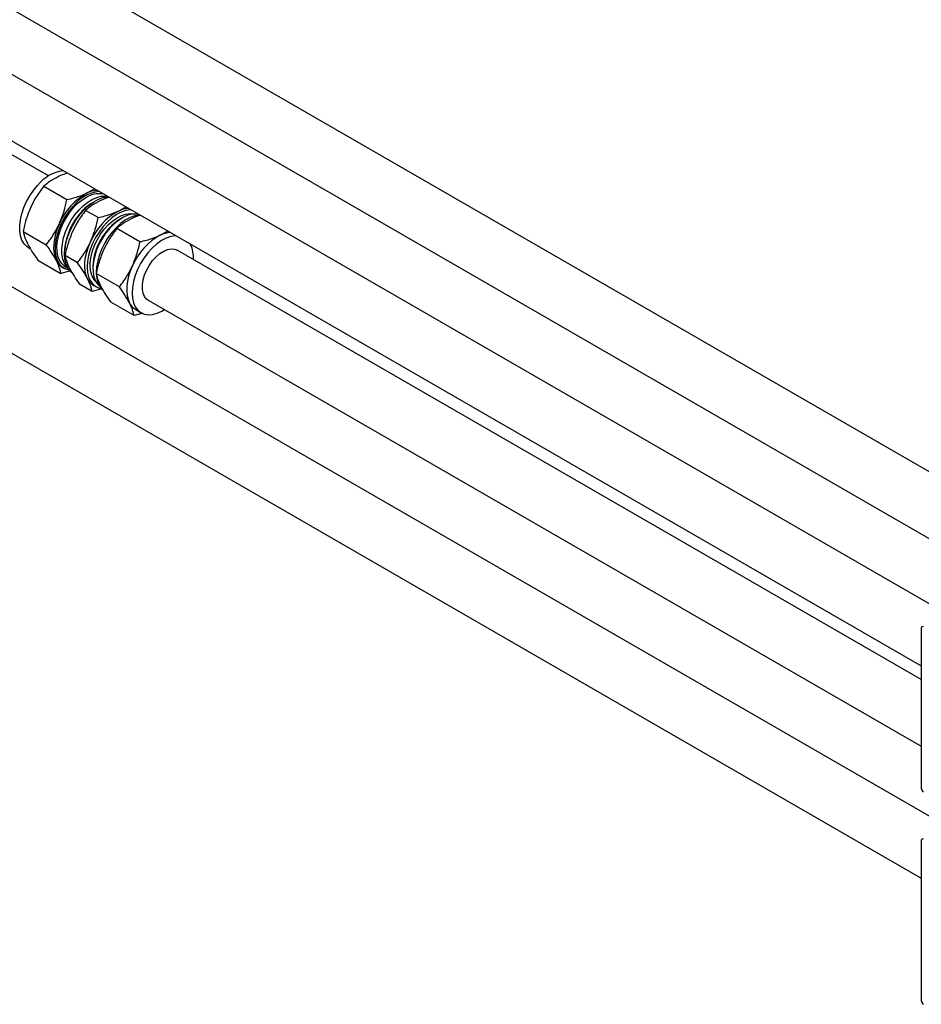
# Paper-space layout 'Sheet1' of a CAD drawing. Header units: millimetres. Extents: x 0 to 23548, y 0 to 16632.
# Tile 25 of 143: x 3810 to 4083, y 4901 to 5199. Entities that reach past the tile are written whole.
import ezdxf

# ---------------------------------------------------------------- set-up
doc = ezdxf.new("R2010")
doc.units = ezdxf.units.MM
doc.linetypes.add('SLD-Sólida', pattern=[0])

psp = doc.layouts.new('Sheet1')

# ---------------------------------------------------------------- linework, layer by layer
at = {"color": 7, "linetype": 'SLD-Sólida', "lineweight": 25, "ltscale": 28}
for p, q in [((4127.289, 5037.921), (3204.313, 5570.743)), ((3195.564, 5555.587), (4109.787, 5027.817)), ((4092.64, 5017.919), (3169.665, 5550.741)), ((3160.915, 5535.585), (4083.004, 5003.275)), ((3818.851, 5151.675), (3204.313, 5506.441)), ((4092.64, 4953.616), (3169.665, 5486.439)), ((3160.915, 5471.283), (4083.004, 4938.972)), ((3817.389, 5148.565), (3824.393, 5144.522)), ((3830.555, 5146.522), (3832.732, 5147.754)), ((3833.844, 5139.066), (3830.057, 5141.252)), ((3840.006, 5141.066), (3842.183, 5142.298)), ((3841.087, 5138.942), (3840.62, 5138.672)), ((3811.155, 5134.9), (3818.16, 5130.857)), ((3846.512, 5131.752), (3839.508, 5135.796)), ((3852.674, 5133.752), (3854.851, 5134.985)), ((3812.806, 5129.907), (3813.388, 5129.571)), ((4083.004, 4999.183), (3857.772, 5129.207)), ((3815.588, 5126.193), (3822.592, 5122.149)), ((3827.61, 5125.401), (3823.824, 5127.587)), ((3825.532, 5122.934), (3822.592, 5122.149)), ((3823.092, 5123.968), (3823.634, 5123.656)), ((3823.946, 5124.196), (3824.731, 5123.742)), ((3832.249, 5124.171), (3832.249, 5123.631)), ((3840.279, 5118.088), (3833.275, 5122.131)), ((3832.043, 5116.693), (3828.256, 5118.879)), ((3834.897, 5117.455), (3832.043, 5116.693)), ((3832.543, 5118.513), (3833.224, 5118.12)), ((3849.023, 5114.051), (4083.004, 4978.976)), ((3844.712, 5109.38), (3837.707, 5113.423)), ((3845.212, 5111.199), (3846.836, 5110.262)), ((3847.378, 5110.092), (3844.712, 5109.38)), ((4083.004, 5014.739), (4083.004, 4966.298)), ((4083.004, 4950.437), (4083.004, 4901.996))]:
    psp.add_line(p, q, dxfattribs=at)
at = {"color": 7, "linetype": 'SLD-Sólida', "lineweight": 25, "ltscale": 28, "flags": 128}
for points in [[(3812.806, 5129.907), (3812.238, 5130.297), (3811.415, 5131.159), (3810.778, 5132.258), (3810.342, 5133.569), (3810.118, 5135.06), (3810.111, 5136.696), (3810.321, 5138.44), (3810.743, 5140.251), (3811.367, 5142.085), (3812.179, 5143.9), (3813.159, 5145.654), (3814.285, 5147.305), (3815.529, 5148.815)], [(3825.79, 5122.488), (3825.416, 5122.839), (3824.684, 5123.823), (3824.146, 5125.031), (3823.815, 5126.436), (3823.699, 5128.004), (3823.801, 5129.699), (3824.118, 5131.482), (3824.642, 5133.309), (3825.362, 5135.14), (3826.261, 5136.929), (3827.317, 5138.637), (3828.506, 5140.222), (3829.799, 5141.647), (3831.167, 5142.88), (3832.578, 5143.89), (3833.998, 5144.656), (3835.394, 5145.157), (3836.734, 5145.384), (3836.828, 5145.389)], [(3826.539, 5142.206), (3827.843, 5143.505), (3829.205, 5144.595), (3830.592, 5145.449), (3831.968, 5146.047), (3833.301, 5146.373), (3834.558, 5146.42), (3835.207, 5146.325)], [(3828.021, 5141.351), (3829.325, 5142.649), (3830.687, 5143.74), (3832.073, 5144.594), (3833.45, 5145.192), (3834.783, 5145.518), (3836.039, 5145.564), (3836.689, 5145.47)], [(3825.175, 5123.111), (3824.056, 5123.442), (3823.066, 5124.047), (3822.242, 5124.909), (3821.605, 5126.008), (3821.17, 5127.318), (3820.946, 5128.809), (3820.939, 5130.446), (3821.149, 5132.19), (3821.571, 5134), (3822.195, 5135.834), (3823.006, 5137.649), (3823.986, 5139.403), (3825.112, 5141.054), (3826.357, 5142.564)], [(3823.946, 5124.196), (3823.671, 5124.369), (3822.819, 5125.14), (3822.148, 5126.154), (3821.675, 5127.387), (3821.412, 5128.808), (3821.365, 5130.382), (3821.535, 5132.07), (3821.919, 5133.831), (3822.507, 5135.621), (3823.284, 5137.397), (3824.231, 5139.114), (3825.325, 5140.73), (3826.539, 5142.206)], [(3824.608, 5123.958), (3824.3, 5124.285), (3823.629, 5125.299), (3823.156, 5126.532), (3822.893, 5127.953), (3822.846, 5129.527), (3823.017, 5131.215), (3823.401, 5132.976), (3823.988, 5134.766), (3824.765, 5136.541), (3825.713, 5138.258), (3826.807, 5139.875), (3828.021, 5141.351)], [(3843.634, 5141.46), (3843.54, 5141.455), (3842.2, 5141.228), (3840.804, 5140.727), (3839.384, 5139.962), (3837.973, 5138.951), (3836.605, 5137.718), (3835.312, 5136.293), (3834.123, 5134.708), (3833.067, 5133), (3832.168, 5131.211), (3831.448, 5129.38), (3830.924, 5127.553), (3830.607, 5125.77), (3830.505, 5124.075), (3830.621, 5122.507), (3830.952, 5121.102), (3831.49, 5119.894), (3832.222, 5118.91), (3833.131, 5118.175), (3834.197, 5117.704), (3834.765, 5117.575)], [(3833.041, 5119.865), (3832.636, 5120.328), (3832.03, 5121.368), (3831.625, 5122.618), (3831.431, 5124.045), (3831.453, 5125.614), (3831.691, 5127.283), (3832.139, 5129.009), (3832.785, 5130.747), (3833.612, 5132.453), (3834.599, 5134.082), (3835.721, 5135.592), (3836.947, 5136.943), (3838.248, 5138.102), (3839.588, 5139.038), (3840.933, 5139.726), (3842.248, 5140.149), (3843.5, 5140.295), (3844.656, 5140.162), (3844.745, 5140.139)], [(3846.1, 5140.037), (3845.451, 5140.131), (3844.194, 5140.085), (3842.861, 5139.758), (3841.485, 5139.161), (3840.098, 5138.306), (3838.736, 5137.216), (3837.432, 5135.917), (3836.218, 5134.442), (3835.124, 5132.825), (3834.177, 5131.108), (3833.4, 5129.333), (3832.812, 5127.542), (3832.428, 5125.782), (3832.258, 5124.093), (3832.305, 5122.52), (3832.568, 5121.099), (3833.041, 5119.866), (3833.712, 5118.851), (3834.261, 5118.309)], [(3846.495, 5139.857), (3846.324, 5139.848), (3844.985, 5139.621), (3843.588, 5139.119), (3842.168, 5138.354), (3840.758, 5137.344), (3839.389, 5136.111), (3838.096, 5134.685), (3836.907, 5133.1), (3835.851, 5131.393), (3834.952, 5129.603), (3834.233, 5127.773), (3833.708, 5125.945), (3833.391, 5124.163), (3833.29, 5122.468), (3833.291, 5122.307)], [(3822.105, 5137.211), (3821.465, 5135.65), (3820.965, 5134.084), (3820.614, 5132.539), (3820.417, 5131.042), (3820.379, 5129.619), (3820.499, 5128.294), (3820.776, 5127.088), (3821.205, 5126.024)], [(3857.246, 5133.603), (3857.152, 5133.597), (3855.812, 5133.37), (3854.416, 5132.869), (3852.996, 5132.104), (3851.585, 5131.093), (3850.217, 5129.86), (3848.923, 5128.435), (3847.735, 5126.85), (3846.679, 5125.142), (3845.78, 5123.353), (3845.06, 5121.523), (3844.536, 5119.695), (3844.219, 5117.912), (3844.117, 5116.217), (3844.233, 5114.649), (3844.564, 5113.244), (3845.101, 5112.036), (3845.834, 5111.052), (3846.743, 5110.317), (3847.809, 5109.846), (3849.005, 5109.652), (3850.305, 5109.739), (3851.677, 5110.104), (3853.089, 5110.739), (3853.915, 5111.227)], [(3830.656, 5120.569), (3830.227, 5121.633), (3829.95, 5122.838), (3829.83, 5124.163), (3829.868, 5125.587), (3830.065, 5127.083), (3830.416, 5128.628), (3830.916, 5130.194), (3831.556, 5131.755)], [(3849.023, 5114.051), (3848.527, 5114.411), (3847.893, 5115.189), (3847.458, 5116.2), (3847.237, 5117.407), (3847.24, 5118.767), (3847.465, 5120.23), (3847.904, 5121.743), (3848.542, 5123.253), (3849.355, 5124.704), (3850.315, 5126.043), (3851.386, 5127.223), (3852.529, 5128.201), (3853.704, 5128.941), (3854.868, 5129.417), (3855.979, 5129.612), (3856.997, 5129.518), (3857.772, 5129.207)], [(3844.224, 5124.442), (3843.584, 5122.881), (3843.084, 5121.315), (3842.733, 5119.77), (3842.537, 5118.273), (3842.498, 5116.85), (3842.618, 5115.524), (3842.895, 5114.319), (3843.324, 5113.255)]]:
    psp.add_lwpolyline(points, dxfattribs=at)
at = {"color": 7, "linetype": 'SLD-Sólida', "lineweight": 25, "ltscale": 784}
for centre, radius, start, end in [((3824.896, 5141.453), 11.913, 98.10605, 141.83582), ((3835.724, 5135.203), 11.913, 98.10605, 141.83582), ((3834.028, 5139.432), 7.895, 93.81919, 116.10199), ((3839.596, 5129.827), 18.986, 118.43958, 157.11314), ((3839.759, 5130.865), 14.814, 122.7643, 138.39888), ((3849.047, 5124.371), 18.986, 118.43958, 157.11314), ((3843.479, 5133.976), 7.895, 93.81919, 116.10199), ((3842.472, 5127.992), 18.754, 137.33702, 175.28487), ((3850.27, 5123.434), 18.036, 122.34648, 177.65889), ((3861.716, 5117.058), 18.986, 118.43958, 157.11314), ((3856.147, 5126.663), 7.895, 93.81919, 116.10199), ((3853.789, 5127.143), 8.908, 355.10506, 25.29443), ((3825.566, 5128.133), 4.844, 205.81026, 239.29973), ((3835.016, 5122.678), 4.844, 205.81026, 239.29973), ((3839.836, 5121.662), 6.492, 183.28796, 225.25597), ((3847.685, 5115.364), 4.844, 205.81026, 239.29973), ((4083.419, 5014.807), 0.42, 50.79671, 189.21404), ((4084.482, 4966.365), 1.479, 182.60548, 237.39452), ((4083.419, 4950.504), 0.42, 50.79671, 189.21404), ((4084.482, 4902.063), 1.479, 182.60548, 237.39452)]:
    psp.add_arc(centre, radius, start, end, dxfattribs=at)
at = {"color": 7, "linetype": 'SLD-Sólida', "lineweight": 25, "ltscale": 28}
for points, knots in [([(3821.893, 5151.522), (3820.974, 5151.044), (3819.258, 5150.152), (3817.982, 5149.068), (3817.389, 5148.565)], [0, 0, 0, 0, 0.5352511, 1, 1, 1, 1]), ([(3824.463, 5152.528), (3824.411, 5152.512), (3823.481, 5152.229), (3822.664, 5151.865), (3821.893, 5151.522)], [0, 0, 0, 0, 0.0562153, 1, 1, 1, 1]), ([(3817.389, 5148.565), (3816.937, 5147.971), (3816.07, 5146.83), (3814.703, 5144.741), (3813.915, 5143.159), (3813.443, 5142.211)], [0, 0, 0, 0, 0.3030737, 0.5821129, 1, 1, 1, 1]), ([(3822.105, 5137.211), (3822.621, 5138.478), (3823.586, 5140.846), (3824.137, 5143.355), (3824.393, 5144.522)], [0, 0, 0, 0, 0.53525105, 1, 1, 1, 1]), ([(3824.393, 5144.522), (3825.064, 5144.685), (3826.352, 5144.998), (3828.459, 5145.635), (3829.769, 5146.189), (3830.555, 5146.522)], [0, 0, 0, 0, 0.3030737, 0.5821129, 1, 1, 1, 1]), ([(3834.561, 5144.209), (3833.642, 5143.731), (3831.927, 5142.839), (3830.65, 5141.755), (3830.057, 5141.252)], [0, 0, 0, 0, 0.53525105, 1, 1, 1, 1]), ([(3837.094, 5145.203), (3837.054, 5145.191), (3836.138, 5144.911), (3835.332, 5144.552), (3834.561, 5144.209)], [0, 0, 0, 0, 0.0433918, 1, 1, 1, 1]), ([(3813.443, 5142.211), (3812.927, 5140.944), (3811.962, 5138.576), (3811.411, 5136.067), (3811.155, 5134.9)], [0, 0, 0, 0, 0.5352511, 1, 1, 1, 1]), ([(3830.057, 5141.252), (3829.605, 5140.658), (3828.739, 5139.517), (3827.371, 5137.428), (3826.583, 5135.846), (3826.111, 5134.898)], [0, 0, 0, 0, 0.3030737, 0.5821129, 1, 1, 1, 1]), ([(3833.844, 5139.066), (3834.514, 5139.229), (3835.803, 5139.542), (3837.91, 5140.179), (3839.22, 5140.733), (3840.006, 5141.066)], [0, 0, 0, 0, 0.3030737, 0.5821129, 1, 1, 1, 1]), ([(3831.556, 5131.755), (3832.072, 5133.022), (3833.037, 5135.39), (3833.588, 5137.899), (3833.844, 5139.066)], [0, 0, 0, 0, 0.5352511, 1, 1, 1, 1]), ([(3844.012, 5138.753), (3843.093, 5138.275), (3841.378, 5137.383), (3840.101, 5136.299), (3839.508, 5135.796)], [0, 0, 0, 0, 0.5352511, 1, 1, 1, 1]), ([(3846.559, 5139.751), (3846.514, 5139.738), (3845.593, 5139.457), (3844.783, 5139.096), (3844.012, 5138.753)], [0, 0, 0, 0, 0.0483121, 1, 1, 1, 1]), ([(3811.155, 5134.9), (3811.232, 5134.552), (3811.379, 5133.882), (3811.79, 5132.62), (3812.261, 5131.623), (3812.543, 5131.025)], [0, 0, 0, 0, 0.3030737, 0.5821129, 1, 1, 1, 1]), ([(3818.16, 5130.857), (3818.611, 5131.451), (3819.478, 5132.592), (3820.845, 5134.681), (3821.633, 5136.262), (3822.105, 5137.211)], [0, 0, 0, 0, 0.3030737, 0.5821129, 1, 1, 1, 1]), ([(3826.111, 5134.898), (3825.595, 5133.631), (3824.63, 5131.263), (3824.08, 5128.753), (3823.824, 5127.587)], [0, 0, 0, 0, 0.5352511, 1, 1, 1, 1]), ([(3839.508, 5135.796), (3839.056, 5135.202), (3838.19, 5134.061), (3836.822, 5131.972), (3836.034, 5130.39), (3835.562, 5129.442)], [0, 0, 0, 0, 0.3030737, 0.5821129, 1, 1, 1, 1]), ([(3846.512, 5131.752), (3847.183, 5131.915), (3848.471, 5132.229), (3850.578, 5132.865), (3851.888, 5133.42), (3852.674, 5133.752)], [0, 0, 0, 0, 0.3030737, 0.5821129, 1, 1, 1, 1]), ([(3812.543, 5131.025), (3812.994, 5130.207), (3813.836, 5128.679), (3815.032, 5126.982), (3815.588, 5126.193)], [0, 0, 0, 0, 0.5352511, 1, 1, 1, 1]), ([(3821.205, 5126.024), (3820.754, 5126.842), (3819.912, 5128.37), (3818.715, 5130.068), (3818.16, 5130.857)], [0, 0, 0, 0, 0.5352511, 1, 1, 1, 1]), ([(3827.61, 5125.401), (3828.062, 5125.995), (3828.929, 5127.136), (3830.296, 5129.225), (3831.084, 5130.807), (3831.556, 5131.755)], [0, 0, 0, 0, 0.3030737, 0.5821129, 1, 1, 1, 1]), ([(3835.562, 5129.442), (3835.046, 5128.175), (3834.081, 5125.807), (3833.53, 5123.297), (3833.275, 5122.131)], [0, 0, 0, 0, 0.5352511, 1, 1, 1, 1]), ([(3844.224, 5124.442), (3844.741, 5125.709), (3845.705, 5128.077), (3846.256, 5130.586), (3846.512, 5131.752)], [0, 0, 0, 0, 0.5352511, 1, 1, 1, 1]), ([(3822.592, 5122.149), (3822.516, 5122.498), (3822.368, 5123.168), (3821.958, 5124.43), (3821.487, 5125.427), (3821.205, 5126.024)], [0, 0, 0, 0, 0.3030737, 0.5821129, 1, 1, 1, 1]), ([(3823.824, 5127.587), (3823.9, 5127.238), (3824.048, 5126.569), (3824.458, 5125.306), (3824.929, 5124.309), (3825.211, 5123.712)], [0, 0, 0, 0, 0.3030737, 0.5821129, 1, 1, 1, 1]), ([(3825.211, 5123.712), (3825.662, 5122.894), (3826.504, 5121.366), (3827.7, 5119.668), (3828.256, 5118.879)], [0, 0, 0, 0, 0.5352511, 1, 1, 1, 1]), ([(3830.656, 5120.569), (3830.205, 5121.386), (3829.363, 5122.914), (3828.166, 5124.612), (3827.61, 5125.401)], [0, 0, 0, 0, 0.5352511, 1, 1, 1, 1]), ([(3840.279, 5118.088), (3840.73, 5118.682), (3841.597, 5119.823), (3842.965, 5121.912), (3843.752, 5123.493), (3844.224, 5124.442)], [0, 0, 0, 0, 0.3030737, 0.5821129, 1, 1, 1, 1]), ([(3832.043, 5116.693), (3831.967, 5117.042), (3831.819, 5117.712), (3831.409, 5118.974), (3830.938, 5119.971), (3830.656, 5120.569)], [0, 0, 0, 0, 0.3030737, 0.5821129, 1, 1, 1, 1]), ([(3833.275, 5122.131), (3833.351, 5121.782), (3833.499, 5121.113), (3833.909, 5119.85), (3834.38, 5118.854), (3834.662, 5118.256)], [0, 0, 0, 0, 0.3030737, 0.5821129, 1, 1, 1, 1]), ([(3834.662, 5118.256), (3835.113, 5117.438), (3835.955, 5115.91), (3837.151, 5114.212), (3837.707, 5113.423)], [0, 0, 0, 0, 0.5352511, 1, 1, 1, 1]), ([(3843.324, 5113.255), (3842.873, 5114.073), (3842.031, 5115.601), (3840.835, 5117.299), (3840.279, 5118.088)], [0, 0, 0, 0, 0.5352511, 1, 1, 1, 1]), ([(3844.712, 5109.38), (3844.635, 5109.729), (3844.487, 5110.398), (3844.077, 5111.661), (3843.606, 5112.658), (3843.324, 5113.255)], [0, 0, 0, 0, 0.3030737, 0.5821129, 1, 1, 1, 1])]:
    psp.add_open_spline(points, degree=3, knots=knots, dxfattribs=at)

doc.saveas('drawing.dxf')
